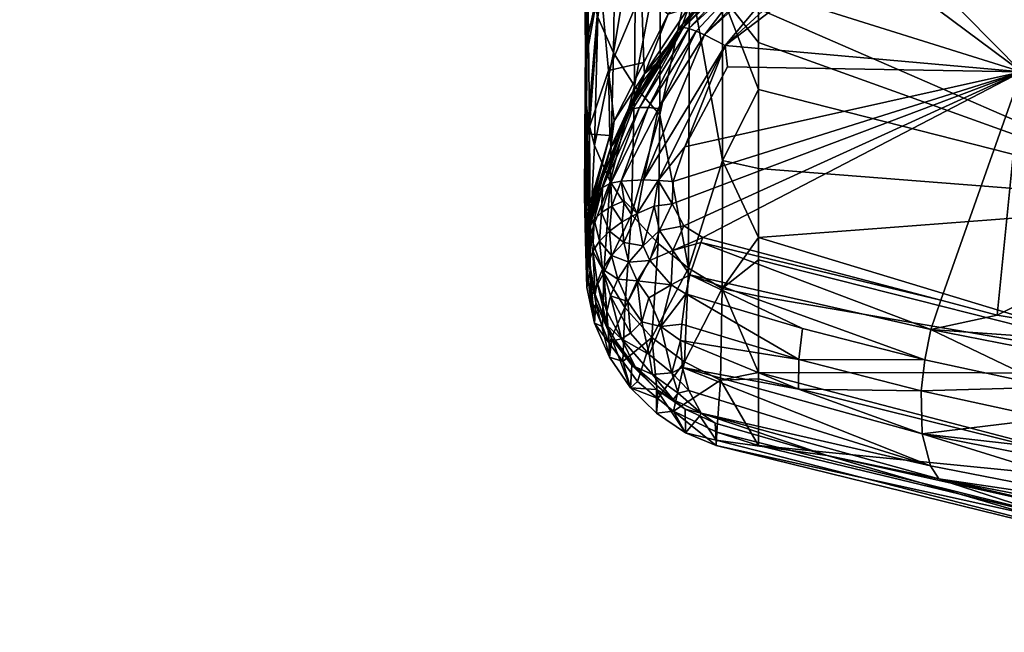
# Model space of a CAD drawing. Extents: x -0.027 to 0.14, y -0.125 to 0.029.
# Tile 50 of 256: x 0.1 to 0.107, y -0.038 to -0.034. Entities that reach past the tile are written whole.
import ezdxf

# ---------------------------------------------------------------- set-up
doc = ezdxf.new("R2010")
doc.units = 0
doc.layers.add('mesh', color=7, linetype='CONTINUOUS')

msp = doc.modelspace()

# ---------------------------------------------------------------- meshes
at = {"layer": 'mesh'}
mesh = msp.add_polyface(dxfattribs=at)
corners = [(0.0238396, -0.0553062, 0.1225863), (0.0233001, -0.1123351, 0.1225883), (0.0230976, -0.1137366, 0.1297741), (0.0235249, -0.0557434, 0.1365863), (0.021826, 0.0133567, 0.1370752), (0.0212458, -0.120412, 0.1370752), (0.0210619, -0.1207768, 0.1370752), (0.0218095, -0.119294, 0.1370752), (0.0231514, 0.0089105, 0.1370752), (0.021962, -0.1187179, 0.1370752), (0.022016, 0.0129483, 0.1370752), (0.1021016, -0.0298973, 0.2032853), (0.0968935, -0.0292849, 0.2032861), (0.0956873, -0.0292875, 0.2055602), (0.1020678, -0.0302737, 0.2122788), (0.0947466, -0.0292905, 0.2088757), (0.0943954, -0.0292917, 0.2103215), (0.0956566, -0.0292961, 0.219011), (0.0968392, -0.0292969, 0.2212723), (0.0953903, -0.0292959, 0.2185018), (0.0943858, -0.0292941, 0.2142537), (0.0947295, -0.0292947, 0.2157072), (0.0954374, -0.0292881, 0.2060314), (0.1002374, -0.0298104, 0.2101196), (0.0964246, -0.0293675, 0.2083867), (0.0960984, -0.0293675, 0.2099741), (0.0969097, -0.0293675, 0.2068404), (0.1002522, -0.0296464, 0.2054712), (0.0974973, -0.0293675, 0.2054712), (0.0959344, -0.0293675, 0.2115865), (0.0960836, -0.0293675, 0.2101196), (0.0959344, -0.0293675, 0.2132071), (0.1002375, -0.0298086, 0.214771), (0.0969097, -0.0293675, 0.2179531), (0.0964246, -0.0293675, 0.2164068), (0.0960984, -0.0293675, 0.2148193), (0.0236485, -0.0226625, 0.1220752), (0.0136435, -0.098987, 0.1220752), (0.0228002, -0.1123304, 0.1220752), (0.0232901, -0.112335, 0.1224749), (0.0240671, -0.0226664, 0.1223093), (0.0232547, -0.1123347, 0.1223667), (0.0229133, -0.1123315, 0.1220882), (0.023076, -0.112333, 0.122162), (0.023834, -0.0226642, 0.122113), (0.0241483, -0.0226672, 0.1225852), (0.0241353, -0.0226671, 0.1224629), (0.0239497, -0.0226653, 0.1221764), (0.0229056, -0.1150657, 0.1365883), (0.0241516, 0.0042949, 0.1365842), (0.0237678, 0.0042967, 0.1370615), (0.0225219, -0.1150639, 0.1370615), (0.0224058, -0.1150605, 0.1370752), (0.0238778, 0.0042941, 0.1370212), (0.0226319, -0.1150665, 0.1370211), (0.0239839, 0.0042923, 0.1369489), (0.022817, -0.1150688, 0.1368544), (0.0241116, 0.0042921, 0.1367714), (0.0173505, 0.0203851, 0.1370752), (0.0182349, 0.0193035, 0.1370752), (0.0202285, -0.1219657, 0.1370658), (0.0150404, 0.0226874, 0.1370669), (0.0152103, 0.0224283, 0.1370752), (0.0207696, 0.0156275, 0.1370752), (0.0208447, 0.0154662, 0.1370752), (0.0236517, 0.0043001, 0.1370752), (0.0943906, -0.0292929, 0.2122788)]
mesh.append_faces([[corners[k] for k in face] for face in [(0, 1, 2, 2), (3, 0, 2, 2), (4, 5, 6, 6), (7, 8, 9, 9), (7, 5, 8, 8), (4, 10, 5, 5), (11, 12, 13, 13), (14, 15, 16, 16), (14, 17, 18, 18), (14, 19, 17, 17), (14, 20, 21, 21), (14, 13, 22, 22), (23, 24, 25, 25), (23, 26, 24, 24), (27, 28, 26, 26), (29, 23, 30, 30), (31, 32, 29, 29), (33, 32, 34, 34), (32, 35, 34, 34), (36, 37, 38, 38), (39, 1, 0, 0), (39, 40, 41, 41), (42, 36, 38, 38), (43, 36, 42, 42), (43, 44, 36, 36), (45, 39, 0, 0), (46, 39, 45, 45), (40, 39, 46, 46), (43, 47, 44, 44), (43, 40, 47, 47), (41, 40, 43, 43), (3, 2, 48, 48), (49, 0, 3, 3), (49, 45, 0, 0), (50, 51, 52, 52), (53, 54, 51, 51), (55, 56, 54, 54), (57, 48, 56, 56), (49, 3, 48, 48), (58, 59, 60, 60), (61, 62, 60, 60), (60, 4, 6, 6), (63, 64, 60, 60), (8, 52, 9, 9), (8, 65, 52, 52), (14, 16, 66, 66), (14, 66, 20, 20)]])
mesh = msp.add_polyface(dxfattribs=at)
corners = [(0.1040867, -0.0315889, 0.070915), (0.1040361, -0.0326683, 0.0734325), (0.1039519, -0.0315084, 0.067287), (0.1043652, -0.0316791, 0.0743962), (0.1041614, -0.0321362, 0.0739131), (0.1044659, -0.0321505, 0.0773252), (0.1047586, -0.0317609, 0.0777289), (0.1040758, -0.033146, 0.0765227), (0.1041121, -0.0335572, 0.0796224), (0.1040103, -0.0340273, 0.0782453), (0.1042979, -0.0330179, 0.0799427), (0.1043991, -0.0336379, 0.0860044), (0.1047033, -0.0331533, 0.0861653), (0.1041694, -0.0341852, 0.085844), (0.1042327, -0.0326115, 0.076923), (0.1045583, -0.03255, 0.0802643), (0.1045309, -0.0333378, 0.0666962), (0.1043597, -0.0331253, 0.0666873), (0.1043503, -0.0342907, 0.0729463), (0.1043645, -0.0317268, 0.060439), (0.104016, -0.0344362, 0.0793182), (0.1040271, -0.0335477, 0.0729891), (0.1040258, -0.0309876, 0.0603828), (0.1039802, -0.0316504, 0.0644115), (0.1040348, -0.0323823, 0.0666484), (0.1042204, -0.0328917, 0.066676), (0.1040955, -0.0338128, 0.0729725), (0.1042048, -0.0340622, 0.0729581), (0.1041124, -0.0326425, 0.0666629), (0.1042237, -0.0314938, 0.0604224), (0.1041113, -0.031246, 0.0604035), (0.1045351, -0.0319403, 0.0604528), (0.104012, -0.0341125, 0.0793082), (0.1039988, -0.0331227, 0.0729808), (0.103985, -0.0320345, 0.0666469), (0.1040222, -0.0346246, 0.0856975), (0.1044146, -0.0341295, 0.0920854), (0.1045851, -0.0337926, 0.0920854), (0.1044203, -0.0342079, 0.0956038)]
mesh.append_faces([[corners[k] for k in face] for face in [(0, 1, 2, 2), (3, 4, 0, 0), (3, 5, 4, 4), (6, 5, 3, 3), (7, 8, 9, 9), (10, 8, 7, 7), (10, 11, 8, 8), (12, 11, 10, 10), (11, 13, 8, 8), (14, 7, 1, 1), (14, 10, 7, 7), (15, 10, 14, 14), (15, 12, 10, 10), (4, 1, 0, 0), (4, 14, 1, 1), (5, 14, 4, 4), (5, 15, 14, 14), (16, 17, 18, 18), (19, 17, 16, 16), (20, 21, 9, 9), (22, 23, 24, 24), (25, 26, 27, 27), (25, 28, 26, 26), (29, 28, 25, 25), (29, 30, 28, 28), (28, 21, 26, 26), (28, 24, 21, 21), (30, 24, 28, 28), (30, 22, 24, 24), (16, 31, 19, 19), (17, 27, 18, 18), (17, 25, 27, 27), (19, 25, 17, 17), (19, 29, 25, 25), (9, 8, 32, 32), (2, 33, 34, 34), (2, 1, 33, 33), (7, 9, 33, 33), (8, 35, 32, 32), (11, 36, 13, 13), (11, 37, 36, 36), (1, 7, 33, 33), (21, 33, 9, 9), (21, 34, 33, 33), (24, 34, 21, 21), (24, 23, 34, 34), (36, 37, 38, 38)]])
mesh = msp.add_polyface(dxfattribs=at)
corners = [(0.109194, -0.0317713, 0.0984369), (0.1094827, -0.0318962, 0.1047335), (0.1081869, -0.032036, 0.1046174), (0.1080048, -0.0319629, 0.097969), (0.1072323, -0.0323166, 0.1045224), (0.106927, -0.0322655, 0.0974278), (0.1077852, -0.0321541, 0.1045774), (0.1074256, -0.0318526, 0.0920858), (0.1072229, -0.03194, 0.0920857), (0.107742, -0.0317877, 0.0920858), (0.1083701, -0.0316588, 0.0920859), (0.1089282, -0.0315444, 0.0920859), (0.1083241, -0.033573, 0.0622253), (0.1052123, -0.0337562, 0.0667119), (0.1083241, -0.0351111, 0.0696705), (0.1083241, -0.0326738, 0.0585164), (0.1052123, -0.0327845, 0.0623327), (0.1052123, -0.0353468, 0.0757848), (0.1083241, -0.0362899, 0.0771478), (0.1119121, -0.0354098, 0.0696641), (0.1119121, -0.0338662, 0.0621873), (0.1083241, -0.0316305, 0.0548271), (0.1052122, -0.0315527, 0.0571852), (0.1077664, -0.0321346, 0.1046848), (0.1088021, -0.032167, 0.1053226), (0.1092762, -0.0322833, 0.1055315), (0.1088173, -0.0323773, 0.1054817), (0.1098403, -0.0320495, 0.10542), (0.1088046, -0.0320355, 0.1051286), (0.1098465, -0.0319179, 0.1052256), (0.1066891, -0.0324638, 0.1045766), (0.1077585, -0.0321568, 0.1047975), (0.1066896, -0.0325199, 0.1048009), (0.107754, -0.0321921, 0.1049087), (0.107753, -0.0322401, 0.105016), (0.1066869, -0.0324857, 0.1046895), (0.1066975, -0.0325663, 0.1049085), (0.1098665, -0.0318139, 0.1048931), (0.1098586, -0.0318352, 0.1050063), (0.1098518, -0.03187, 0.105118), (0.1070408, -0.0341949, 0.10614), (0.1071647, -0.0327161, 0.105302), (0.1073016, -0.032688, 0.1053169), (0.110264, -0.0341949, 0.1068139), (0.1077928, -0.0325873, 0.1053703), (0.1077706, -0.0324494, 0.1052932), (0.1067103, -0.032624, 0.1050101), (0.1068717, -0.0358861, 0.1067884), (0.1082352, -0.0361173, 0.1071941)]
mesh.append_faces([[corners[k] for k in face] for face in [(0, 1, 2, 2), (3, 4, 5, 5), (3, 6, 4, 4), (2, 6, 3, 3), (7, 5, 8, 8), (7, 3, 5, 5), (9, 3, 7, 7), (3, 0, 2, 2), (3, 10, 0, 0), (9, 10, 3, 3), (10, 11, 0, 0), (12, 13, 14, 14), (15, 16, 12, 12), (14, 17, 18, 18), (19, 14, 18, 18), (20, 12, 14, 14), (21, 22, 15, 15), (23, 6, 2, 2), (24, 25, 26, 26), (27, 25, 24, 24), (28, 29, 24, 24), (23, 4, 6, 6), (23, 30, 4, 4), (31, 30, 23, 23), (32, 33, 34, 34), (35, 30, 31, 31), (31, 33, 35, 35), (36, 32, 34, 34), (37, 23, 2, 2), (38, 31, 23, 23), (39, 33, 31, 31), (28, 33, 39, 39), (28, 34, 33, 33), (40, 41, 42, 42), (40, 26, 43, 43), (40, 44, 26, 26), (42, 44, 40, 40), (41, 45, 42, 42), (45, 44, 42, 42), (45, 26, 44, 44), (24, 26, 45, 45), (46, 36, 34, 34), (28, 24, 45, 45), (45, 34, 28, 28), (45, 46, 34, 34), (43, 47, 40, 40), (43, 48, 47, 47)]])
mesh = msp.add_polyface(dxfattribs=at)
corners = [(0.1043991, -0.0336379, 0.0860044), (0.1046919, -0.033665, 0.0920854), (0.1045851, -0.0337926, 0.0920854), (0.1047033, -0.0331533, 0.0861653), (0.104789, -0.0335489, 0.0920854), (0.1050327, -0.0332577, 0.0920855), (0.1050674, -0.0327334, 0.0863266), (0.1051706, -0.0330928, 0.0920855), (0.104735, -0.0321267, 0.0604633), (0.1047324, -0.033522, 0.0667027), (0.1049616, -0.0336705, 0.0667063), (0.1049625, -0.0348108, 0.0729327), (0.1047253, -0.0355603, 0.0792979), (0.1052123, -0.0337562, 0.0667119), (0.1052123, -0.0327845, 0.0623327), (0.1045277, -0.0344938, 0.0729379), (0.1045309, -0.0333378, 0.0666962), (0.1045142, -0.0353882, 0.0792983), (0.1047252, -0.0337489, 0.0959222), (0.1048881, -0.0336159, 0.1044364), (0.1046691, -0.0339109, 0.1044763), (0.1051247, -0.0334114, 0.1044248), (0.1050899, -0.0333468, 0.0962356), (0.1044203, -0.0342079, 0.0956038), (0.1048378, -0.033936, 0.1050327), (0.104413, -0.034945, 0.1053668), (0.104518, -0.0344483, 0.1051407), (0.1047784, -0.0339102, 0.1049278), (0.1052028, -0.0334567, 0.1048706), (0.1046645, -0.0338875, 0.1045825), (0.1051211, -0.0333969, 0.1045311), (0.1051392, -0.0334065, 0.1046465), (0.104691, -0.0338859, 0.1047), (0.1045008, -0.0341374, 0.104507), (0.1043073, -0.0344671, 0.1046813), (0.1047292, -0.0338934, 0.1048161), (0.1043856, -0.0344422, 0.1049205), (0.1051665, -0.0334265, 0.1047606), (0.1044456, -0.0344412, 0.1050344), (0.1047016, -0.0347159, 0.1054476), (0.1049809, -0.0340115, 0.1052132), (0.1049978, -0.0341582, 0.1053096), (0.1045163, -0.0349502, 0.1054459), (0.1046205, -0.0349576, 0.1055191), (0.1046134, -0.0351114, 0.1055835), (0.1044867, -0.0351289, 0.1055158), (0.1046939, -0.0352653, 0.1056884), (0.1045245, -0.0352972, 0.105603)]
mesh.append_faces([[corners[k] for k in face] for face in [(0, 1, 2, 2), (3, 1, 0, 0), (3, 4, 1, 1), (5, 4, 3, 3), (6, 5, 3, 3), (7, 5, 6, 6), (8, 9, 10, 10), (9, 11, 10, 10), (9, 12, 11, 11), (13, 14, 10, 10), (15, 9, 16, 16), (15, 12, 9, 9), (17, 12, 15, 15), (18, 19, 20, 20), (18, 21, 19, 19), (22, 21, 18, 18), (23, 18, 20, 20), (23, 2, 18, 18), (22, 4, 5, 5), (18, 4, 22, 22), (18, 1, 4, 4), (2, 1, 18, 18), (24, 25, 26, 26), (24, 27, 28, 28), (26, 27, 24, 24), (19, 29, 20, 20), (19, 30, 29, 29), (21, 30, 19, 19), (31, 29, 30, 30), (32, 29, 31, 31), (29, 33, 20, 20), (32, 34, 29, 29), (32, 35, 36, 36), (32, 37, 35, 35), (31, 37, 32, 32), (28, 35, 37, 37), (27, 35, 28, 28), (27, 38, 35, 35), (26, 38, 27, 27), (39, 40, 41, 41), (39, 42, 40, 40), (43, 42, 39, 39), (42, 25, 40, 40), (40, 25, 24, 24), (42, 43, 44, 44), (45, 42, 44, 44), (46, 47, 44, 44)]])
mesh = msp.add_polyface(dxfattribs=at)
corners = [(0.1049625, -0.0348108, 0.0729327), (0.1052123, -0.0348662, 0.0729448), (0.1052123, -0.0343163, 0.0696951), (0.1052123, -0.033989, 0.0677608), (0.1052123, -0.0337562, 0.0667119), (0.1049616, -0.0336705, 0.0667063), (0.1052123, -0.0353468, 0.0757848), (0.1055011, -0.033003, 0.0965436), (0.1054997, -0.0330872, 0.1044062), (0.1052502, -0.0333029, 0.1044185), (0.1050899, -0.0333468, 0.0962356), (0.1050327, -0.0332577, 0.0920855), (0.1051706, -0.0330928, 0.0920855), (0.1054126, -0.0329117, 0.0920855), (0.1051247, -0.0334114, 0.1044248), (0.1056439, -0.0327384, 0.0920855), (0.1083241, -0.0351111, 0.0696705), (0.1083241, -0.033573, 0.0622253), (0.1052123, -0.0327845, 0.0623327), (0.1048378, -0.033936, 0.1050327), (0.1052028, -0.0334567, 0.1048706), (0.1056806, -0.0330884, 0.1048558), (0.1057119, -0.0331377, 0.1049585), (0.1051211, -0.0333969, 0.1045311), (0.1056297, -0.0330054, 0.1045201), (0.1056393, -0.0330218, 0.1046342), (0.1051392, -0.0334065, 0.1046465), (0.1056563, -0.0330495, 0.1047469), (0.1051665, -0.0334265, 0.1047606), (0.1046205, -0.0349576, 0.1055191), (0.1047016, -0.0347159, 0.1054476), (0.1070408, -0.0341949, 0.10614), (0.1060627, -0.0332014, 0.105219), (0.1071647, -0.0327161, 0.105302), (0.1056347, -0.0330138, 0.1044124), (0.1061918, -0.0327108, 0.1044379), (0.1057922, -0.0332628, 0.1051375), (0.1049809, -0.0340115, 0.1052132), (0.1054126, -0.033681, 0.1052342), (0.1046134, -0.0351114, 0.1055835), (0.1064809, -0.0357833, 0.1065969), (0.1048261, -0.0353477, 0.1057858), (0.1046939, -0.0352653, 0.1056884), (0.1049978, -0.0341582, 0.1053096)]
mesh.append_faces([[corners[k] for k in face] for face in [(0, 1, 2, 2), (3, 4, 5, 5), (5, 2, 3, 3), (5, 0, 2, 2), (0, 6, 1, 1), (7, 8, 9, 9), (10, 11, 12, 12), (7, 12, 13, 13), (7, 10, 12, 12), (9, 10, 7, 7), (9, 14, 10, 10), (13, 15, 7, 7), (16, 3, 2, 2), (16, 4, 3, 3), (17, 18, 4, 4), (16, 1, 6, 6), (2, 1, 16, 16), (19, 20, 21, 21), (22, 19, 21, 21), (8, 23, 9, 9), (8, 24, 23, 23), (14, 9, 23, 23), (25, 23, 24, 24), (26, 23, 25, 25), (26, 27, 28, 28), (25, 27, 26, 26), (21, 28, 27, 27), (20, 28, 21, 21), (29, 30, 31, 31), (31, 32, 33, 33), (7, 34, 8, 8), (35, 34, 7, 7), (32, 36, 33, 33), (37, 19, 22, 22), (35, 24, 34, 34), (34, 24, 8, 8), (36, 37, 22, 22), (36, 38, 37, 37), (29, 31, 39, 39), (31, 40, 41, 41), (31, 42, 39, 39), (31, 41, 42, 42), (31, 36, 32, 32), (31, 38, 36, 36), (37, 38, 31, 31), (31, 43, 37, 37), (30, 43, 31, 31)]])
mesh = msp.add_polyface(dxfattribs=at)
corners = [(0.1045277, -0.0344938, 0.0729379), (0.1043503, -0.0342907, 0.0729463), (0.104331, -0.035187, 0.0793008), (0.1045309, -0.0333378, 0.0666962), (0.104016, -0.0344362, 0.0793182), (0.1040103, -0.0340273, 0.0782453), (0.1040071, -0.0342982, 0.0793221), (0.1040382, -0.0345724, 0.0793145), (0.1040271, -0.0335477, 0.0729891), (0.1040042, -0.0350564, 0.0856947), (0.1040055, -0.0349186, 0.0856897), (0.1040168, -0.0351941, 0.0856994), (0.1042048, -0.0340622, 0.0729581), (0.1040736, -0.0347056, 0.0793111), (0.1041814, -0.034958, 0.0793051), (0.1040955, -0.0338128, 0.0729725), (0.1046691, -0.0339109, 0.1044763), (0.1045008, -0.0341374, 0.104507), (0.1044203, -0.0342079, 0.0956038), (0.1044031, -0.034269, 0.1045248), (0.1041852, -0.0347193, 0.0952807), (0.1043079, -0.034496, 0.1045697), (0.1042467, -0.0346419, 0.1045985), (0.104053, -0.0352074, 0.0996211), (0.1042091, -0.0345357, 0.0920855), (0.104092, -0.0350264, 0.104803), (0.1043073, -0.0344671, 0.1046813), (0.1046645, -0.0338875, 0.1045825), (0.104691, -0.0338859, 0.1047), (0.1043393, -0.034451, 0.1048018), (0.1043856, -0.0344422, 0.1049205), (0.1047292, -0.0338934, 0.1048161), (0.1044456, -0.0344412, 0.1050344), (0.1040222, -0.0346246, 0.0856975), (0.1041792, -0.0346374, 0.0920855), (0.1040323, -0.0351367, 0.0920855), (0.1041694, -0.0341852, 0.085844), (0.1044146, -0.0341295, 0.0920854), (0.1041121, -0.0335572, 0.0796224), (0.104012, -0.0341125, 0.0793082), (0.1040403, -0.035164, 0.0949927), (0.1042578, -0.0349538, 0.1051938), (0.1041851, -0.0349697, 0.1050741), (0.104518, -0.0344483, 0.1051407), (0.104413, -0.034945, 0.1053668), (0.1041281, -0.0349992, 0.104925)]
mesh.append_faces([[corners[k] for k in face] for face in [(0, 1, 2, 2), (3, 1, 0, 0), (4, 5, 6, 6), (7, 8, 4, 4), (9, 6, 10, 10), (9, 4, 6, 6), (11, 7, 4, 4), (12, 13, 14, 14), (12, 15, 13, 13), (15, 7, 13, 13), (15, 8, 7, 7), (1, 12, 14, 14), (16, 17, 18, 18), (19, 18, 17, 17), (19, 20, 18, 18), (21, 20, 19, 19), (22, 20, 21, 21), (22, 23, 20, 20), (20, 24, 18, 18), (25, 22, 26, 26), (26, 19, 17, 17), (26, 21, 19, 19), (22, 21, 26, 26), (27, 26, 17, 17), (28, 29, 26, 26), (30, 29, 28, 28), (30, 31, 32, 32), (33, 34, 35, 35), (33, 36, 34, 34), (36, 24, 34, 34), (37, 24, 36, 36), (38, 36, 33, 33), (35, 10, 33, 33), (6, 5, 39, 39), (10, 39, 33, 33), (10, 6, 39, 39), (40, 34, 20, 20), (18, 24, 37, 37), (20, 34, 24, 24), (32, 41, 42, 42), (43, 44, 41, 41), (45, 26, 29, 29), (25, 26, 45, 45), (30, 45, 29, 29), (42, 45, 30, 30), (30, 32, 42, 42), (43, 41, 32, 32)]])
mesh = msp.add_polyface(dxfattribs=at)
corners = [(0.1049489, -0.0363391, 0.0857065), (0.1052123, -0.0363298, 0.0846023), (0.1052123, -0.0362865, 0.0839045), (0.1049592, -0.0357025, 0.0792998), (0.1052123, -0.0357548, 0.0793103), (0.1052123, -0.0355017, 0.0771234), (0.1052123, -0.0353468, 0.0757848), (0.1049625, -0.0348108, 0.0729327), (0.1052123, -0.0367943, 0.0920855), (0.108324, -0.0375454, 0.0921588), (0.1083241, -0.0371014, 0.0846475), (0.1049177, -0.0367564, 0.0985017), (0.108324, -0.037631, 0.0996698), (0.1049193, -0.036794, 0.0964393), (0.1056911, -0.0368641, 0.1053949), (0.1049126, -0.0366383, 0.1049784), (0.1083241, -0.0362899, 0.0771478), (0.1064657, -0.0370258, 0.1059515), (0.1065511, -0.0370549, 0.1057325), (0.1078255, -0.0373375, 0.1062328), (0.1064809, -0.0357833, 0.1065969), (0.1064109, -0.0359866, 0.1066458), (0.1048121, -0.0353814, 0.1057919), (0.1063443, -0.0364137, 0.1065693), (0.107248, -0.0363872, 0.1069676), (0.1072272, -0.0366052, 0.1069058), (0.1063685, -0.036197, 0.1066307), (0.1054919, -0.0361952, 0.106176), (0.1055191, -0.0359799, 0.1062367), (0.1054902, -0.036401, 0.1060703), (0.1049229, -0.0366999, 0.0920855), (0.1047362, -0.0356057, 0.1058031), (0.1063507, -0.036713, 0.1063912), (0.1046848, -0.0362512, 0.1055574), (0.1048261, -0.0353477, 0.1057858), (0.1068717, -0.0358861, 0.1067884), (0.1064074, -0.0369348, 0.1061377), (0.1048145, -0.036568, 0.1051785), (0.1047278, -0.036412, 0.1054031), (0.1047083, -0.0357383, 0.1057815), (0.1046703, -0.0360627, 0.1056784), (0.104679, -0.0359503, 0.1057215), (0.1072257, -0.0368113, 0.1067954), (0.1070408, -0.0341949, 0.10614)]
mesh.append_faces([[corners[k] for k in face] for face in [(0, 1, 2, 2), (3, 4, 5, 5), (6, 3, 5, 5), (7, 3, 6, 6), (0, 8, 1, 1), (3, 2, 4, 4), (3, 0, 2, 2), (9, 10, 8, 8), (11, 12, 13, 13), (11, 14, 12, 12), (15, 14, 11, 11), (6, 5, 16, 16), (10, 1, 8, 8), (10, 2, 1, 1), (16, 4, 2, 2), (5, 4, 16, 16), (17, 18, 14, 14), (19, 18, 17, 17), (20, 21, 22, 22), (23, 24, 25, 25), (23, 26, 24, 24), (27, 26, 23, 23), (27, 28, 26, 26), (26, 21, 24, 24), (23, 29, 27, 27), (0, 30, 8, 8), (30, 9, 8, 8), (13, 9, 30, 30), (31, 26, 28, 28), (21, 31, 22, 22), (29, 32, 33, 33), (20, 22, 34, 34), (35, 21, 20, 20), (26, 31, 21, 21), (36, 37, 38, 38), (17, 37, 36, 36), (14, 37, 17, 17), (14, 15, 37, 37), (27, 39, 28, 28), (40, 41, 27, 27), (27, 29, 40, 40), (23, 32, 29, 29), (25, 32, 23, 23), (25, 42, 32, 32), (36, 33, 32, 32), (38, 33, 36, 36), (43, 35, 20, 20)]])
mesh = msp.add_polyface(dxfattribs=at)
corners = [(0.1045277, -0.0344938, 0.0729379), (0.104331, -0.035187, 0.0793008), (0.1045142, -0.0353882, 0.0792983), (0.1040168, -0.0351941, 0.0856994), (0.104016, -0.0344362, 0.0793182), (0.1040042, -0.0350564, 0.0856947), (0.1040434, -0.0353301, 0.0857036), (0.1040382, -0.0345724, 0.0793145), (0.1041373, -0.0355921, 0.0857104), (0.1041814, -0.034958, 0.0793051), (0.1040736, -0.0347056, 0.0793111), (0.1043503, -0.0342907, 0.0729463), (0.104053, -0.0352074, 0.0996211), (0.1040499, -0.0351969, 0.0984986), (0.1041852, -0.0347193, 0.0952807), (0.1040403, -0.035164, 0.0949927), (0.1040134, -0.0354501, 0.0985003), (0.1041774, -0.0353023, 0.1052436), (0.1042658, -0.0352376, 0.1053502), (0.1042769, -0.0353808, 0.1054012), (0.1041924, -0.0351296, 0.1051998), (0.1041222, -0.0351728, 0.1050828), (0.1041085, -0.0353712, 0.1051253), (0.1040706, -0.0352206, 0.1049597), (0.1044102, -0.035404, 0.1055428), (0.1044867, -0.0351289, 0.1055158), (0.1045245, -0.0352972, 0.105603), (0.1043703, -0.0351793, 0.1054417), (0.1042793, -0.0350922, 0.1053069), (0.1040103, -0.0353652, 0.0920846), (0.1040055, -0.0349186, 0.0856897), (0.1040323, -0.0351367, 0.0920855), (0.1040721, -0.0350583, 0.1046809), (0.1042467, -0.0346419, 0.1045985), (0.1041792, -0.0346374, 0.0920855), (0.1040359, -0.0353242, 0.1047109), (0.104092, -0.0350264, 0.104803), (0.1040383, -0.0352714, 0.1048343), (0.1041851, -0.0349697, 0.1050741), (0.1041281, -0.0349992, 0.104925), (0.1046134, -0.0351114, 0.1055835), (0.1042578, -0.0349538, 0.1051938), (0.104413, -0.034945, 0.1053668), (0.1045163, -0.0349502, 0.1054459), (0.104036, -0.0355118, 0.1048713)]
mesh.append_faces([[corners[k] for k in face] for face in [(0, 1, 2, 2), (3, 4, 5, 5), (6, 7, 3, 3), (6, 8, 9, 9), (10, 6, 9, 9), (10, 7, 6, 6), (1, 9, 8, 8), (11, 9, 1, 1), (12, 13, 14, 14), (15, 14, 13, 13), (13, 16, 15, 15), (12, 16, 13, 13), (17, 18, 19, 19), (17, 20, 18, 18), (21, 20, 17, 17), (22, 21, 17, 17), (23, 21, 22, 22), (24, 25, 26, 26), (27, 25, 24, 24), (18, 27, 19, 19), (18, 28, 27, 27), (20, 28, 18, 18), (29, 30, 31, 31), (29, 5, 30, 30), (29, 3, 5, 5), (29, 6, 3, 3), (32, 12, 33, 33), (31, 34, 15, 15), (15, 29, 31, 31), (12, 32, 16, 16), (32, 35, 16, 16), (32, 33, 36, 36), (37, 35, 32, 32), (21, 38, 20, 20), (36, 37, 32, 32), (39, 37, 36, 36), (39, 23, 37, 37), (39, 38, 21, 21), (40, 26, 25, 25), (41, 27, 28, 28), (41, 42, 27, 27), (23, 39, 21, 21), (27, 43, 25, 25), (42, 43, 27, 27), (20, 41, 28, 28), (38, 41, 20, 20), (44, 37, 23, 23)]])
mesh = msp.add_polyface(dxfattribs=at)
corners = [(0.1047253, -0.0355603, 0.0792979), (0.1049592, -0.0357025, 0.0792998), (0.1049625, -0.0348108, 0.0729327), (0.1046973, -0.0362126, 0.0857128), (0.104472, -0.0360416, 0.0857153), (0.1045133, -0.0364664, 0.0920805), (0.1049489, -0.0363391, 0.0857065), (0.1045142, -0.0353882, 0.0792983), (0.1047062, -0.0367045, 0.0985036), (0.1049177, -0.0367564, 0.0985017), (0.1049193, -0.036794, 0.0964393), (0.1048042, -0.0365879, 0.1049606), (0.1049126, -0.0366383, 0.1049784), (0.1046939, -0.0352653, 0.1056884), (0.1046177, -0.0354375, 0.1057029), (0.1045245, -0.0352972, 0.105603), (0.1044582, -0.0355064, 0.1056007), (0.1046214, -0.0365558, 0.0920811), (0.1049229, -0.0366999, 0.0920855), (0.1045027, -0.0364039, 0.1049053), (0.1047029, -0.0365408, 0.1049438), (0.104503, -0.0365689, 0.0985043), (0.1054902, -0.036401, 0.1060703), (0.1046848, -0.0362512, 0.1055574), (0.1046703, -0.0360627, 0.1056784), (0.1055191, -0.0359799, 0.1062367), (0.1047083, -0.0357383, 0.1057815), (0.1047362, -0.0356057, 0.1058031), (0.1054919, -0.0361952, 0.106176), (0.104679, -0.0359503, 0.1057215), (0.1045345, -0.0359655, 0.1056099), (0.1046113, -0.0362872, 0.1054528), (0.1047278, -0.036412, 0.1054031), (0.1046547, -0.0364297, 0.105294), (0.1048145, -0.036568, 0.1051785), (0.104475, -0.0362993, 0.1052366), (0.1044525, -0.0361616, 0.1053869), (0.1046186, -0.0364736, 0.1051025), (0.1048121, -0.0353814, 0.1057919), (0.1048261, -0.0353477, 0.1057858), (0.1046062, -0.035677, 0.1057245)]
mesh.append_faces([[corners[k] for k in face] for face in [(0, 1, 2, 2), (0, 3, 1, 1), (4, 3, 0, 0), (4, 5, 3, 3), (3, 6, 1, 1), (7, 4, 0, 0), (8, 9, 10, 10), (11, 9, 8, 8), (12, 9, 11, 11), (13, 14, 15, 15), (16, 15, 14, 14), (17, 3, 5, 5), (17, 18, 6, 6), (3, 17, 6, 6), (8, 19, 20, 20), (21, 19, 8, 8), (11, 8, 20, 20), (17, 10, 18, 18), (17, 8, 10, 10), (17, 21, 8, 8), (17, 5, 21, 21), (22, 23, 24, 24), (25, 26, 27, 27), (28, 29, 26, 26), (30, 29, 24, 24), (31, 23, 32, 32), (33, 32, 34, 34), (35, 36, 31, 31), (31, 24, 23, 23), (31, 30, 24, 24), (36, 30, 31, 31), (37, 33, 34, 34), (11, 34, 12, 12), (20, 34, 11, 11), (20, 37, 34, 34), (20, 19, 37, 37), (33, 31, 32, 32), (33, 35, 31, 31), (37, 35, 33, 33), (14, 38, 27, 27), (39, 14, 13, 13), (39, 38, 14, 14), (40, 27, 26, 26), (40, 14, 27, 27), (16, 14, 40, 40), (30, 26, 29, 29), (30, 40, 26, 26)]])
mesh = msp.add_polyface(dxfattribs=at)
corners = [(0.1045142, -0.0353882, 0.0792983), (0.104331, -0.035187, 0.0793008), (0.1042825, -0.0358326, 0.0857144), (0.1040434, -0.0353301, 0.0857036), (0.1040457, -0.0357633, 0.0920822), (0.1041373, -0.0355921, 0.0857104), (0.104472, -0.0360416, 0.0857153), (0.1042345, -0.0356372, 0.1053532), (0.1043116, -0.035519, 0.1054587), (0.1043694, -0.035649, 0.1055215), (0.1041918, -0.0354726, 0.1052951), (0.1042769, -0.0353808, 0.1054012), (0.1041774, -0.0353023, 0.1052436), (0.1041085, -0.0353712, 0.1051253), (0.1044102, -0.035404, 0.1055428), (0.1045245, -0.0352972, 0.105603), (0.1044582, -0.0355064, 0.1056007), (0.1043703, -0.0351793, 0.1054417), (0.1043047, -0.0357926, 0.1054165), (0.1040613, -0.0354419, 0.1049997), (0.1040706, -0.0352206, 0.1049597), (0.1040238, -0.0356066, 0.0920832), (0.1040103, -0.0353652, 0.0920846), (0.1040403, -0.035164, 0.0949927), (0.1040134, -0.0354501, 0.0985003), (0.1040199, -0.0356942, 0.098502), (0.1040242, -0.0354738, 0.1047285), (0.1040426, -0.0355771, 0.1047437), (0.1040359, -0.0353242, 0.1047109), (0.1040738, -0.0359416, 0.0985034), (0.1040819, -0.0357985, 0.1047763), (0.104183, -0.0357534, 0.1052304), (0.1041293, -0.035566, 0.1051749), (0.1040915, -0.0356571, 0.1050457), (0.1041613, -0.0359592, 0.1049583), (0.1040782, -0.0357426, 0.104913), (0.104036, -0.0355118, 0.1048713), (0.1041588, -0.0358621, 0.1050966), (0.1040383, -0.0352714, 0.1048343), (0.1046062, -0.035677, 0.1057245), (0.1044496, -0.0357673, 0.1055882), (0.1044017, -0.0359344, 0.1054839)]
mesh.append_faces([[corners[k] for k in face] for face in [(0, 1, 2, 2), (3, 4, 5, 5), (2, 6, 0, 0), (1, 5, 2, 2), (7, 8, 9, 9), (7, 10, 8, 8), (10, 11, 8, 8), (10, 12, 11, 11), (13, 12, 10, 10), (14, 15, 16, 16), (8, 16, 9, 9), (8, 14, 16, 16), (11, 14, 8, 8), (11, 17, 14, 14), (18, 7, 9, 9), (19, 20, 13, 13), (21, 3, 22, 22), (3, 21, 4, 4), (23, 24, 22, 22), (25, 26, 27, 27), (25, 28, 26, 26), (24, 28, 25, 25), (29, 27, 30, 30), (29, 25, 27, 27), (29, 21, 25, 25), (25, 22, 24, 24), (25, 21, 22, 22), (7, 31, 32, 32), (32, 10, 7, 7), (32, 13, 10, 10), (33, 34, 35, 35), (19, 35, 36, 36), (19, 33, 35, 35), (32, 33, 19, 19), (32, 37, 33, 33), (27, 28, 38, 38), (27, 26, 28, 28), (35, 30, 36, 36), (32, 31, 37, 37), (9, 39, 40, 40), (9, 16, 39, 39), (41, 9, 40, 40), (31, 7, 18, 18), (19, 13, 32, 32), (36, 20, 19, 19), (36, 27, 38, 38), (30, 27, 36, 36)]])
mesh = msp.add_polyface(dxfattribs=at)
corners = [(0.1042685, -0.0362095, 0.09208), (0.1043717, -0.0363493, 0.0920796), (0.104472, -0.0360416, 0.0857153), (0.1045133, -0.0364664, 0.0920805), (0.1041373, -0.0355921, 0.0857104), (0.1040457, -0.0357633, 0.0920822), (0.1041277, -0.0359663, 0.092081), (0.1042825, -0.0358326, 0.0857144), (0.1043222, -0.0363914, 0.0985045), (0.104503, -0.0365689, 0.0985043), (0.104176, -0.0361786, 0.0985042), (0.1040738, -0.0359416, 0.0985034), (0.1041747, -0.0360823, 0.0920803), (0.1040819, -0.0357985, 0.1047763), (0.1041922, -0.0360511, 0.1048241), (0.1043311, -0.0362342, 0.1048645), (0.1045027, -0.0364039, 0.1049053), (0.1040238, -0.0356066, 0.0920832), (0.1044525, -0.0361616, 0.1053869), (0.1044017, -0.0359344, 0.1054839), (0.1045345, -0.0359655, 0.1056099), (0.1043223, -0.0360117, 0.1053221), (0.1042611, -0.0360525, 0.1051511), (0.104475, -0.0362993, 0.1052366), (0.1043543, -0.0362467, 0.10503), (0.1042169, -0.0360606, 0.1049818), (0.1046186, -0.0364736, 0.1051025), (0.1040915, -0.0356571, 0.1050457), (0.1041588, -0.0358621, 0.1050966), (0.1041613, -0.0359592, 0.1049583), (0.104183, -0.0357534, 0.1052304), (0.1043047, -0.0357926, 0.1054165), (0.1040782, -0.0357426, 0.104913), (0.1044496, -0.0357673, 0.1055882), (0.1046062, -0.035677, 0.1057245), (0.1043694, -0.035649, 0.1055215)]
mesh.append_faces([[corners[k] for k in face] for face in [(0, 1, 2, 2), (1, 3, 2, 2), (4, 5, 6, 6), (7, 0, 2, 2), (3, 8, 9, 9), (3, 1, 8, 8), (8, 0, 10, 10), (1, 0, 8, 8), (11, 6, 5, 5), (4, 6, 12, 12), (12, 0, 7, 7), (7, 4, 12, 12), (11, 13, 10, 10), (14, 15, 8, 8), (13, 14, 10, 10), (8, 15, 16, 16), (9, 8, 16, 16), (8, 10, 14, 14), (11, 12, 6, 6), (10, 12, 11, 11), (0, 12, 10, 10), (5, 17, 11, 11), (18, 19, 20, 20), (21, 19, 18, 18), (22, 18, 23, 23), (22, 21, 18, 18), (22, 24, 25, 25), (23, 24, 22, 22), (26, 24, 23, 23), (16, 24, 26, 26), (27, 28, 29, 29), (30, 21, 22, 22), (31, 21, 30, 30), (31, 19, 21, 21), (32, 14, 13, 13), (29, 14, 32, 32), (29, 25, 14, 14), (29, 22, 25, 25), (28, 22, 29, 29), (28, 30, 22, 22), (25, 15, 14, 14), (24, 15, 25, 25), (24, 16, 15, 15), (33, 34, 20, 20), (19, 33, 20, 20), (31, 35, 19, 19)]])
mesh = msp.add_polyface(dxfattribs=at)
corners = [(0.108324, -0.037631, 0.0996698), (0.1065511, -0.0370549, 0.1057325), (0.1078255, -0.0373375, 0.1062328), (0.1056911, -0.0368641, 0.1053949), (0.1049193, -0.036794, 0.0964393), (0.108324, -0.0375454, 0.0921588), (0.1083241, -0.0362899, 0.0771478), (0.1052123, -0.0362865, 0.0839045), (0.1083241, -0.0371014, 0.0846475), (0.1119121, -0.0378415, 0.0921769), (0.1119121, -0.0373996, 0.0846667), (0.1119121, -0.0365895, 0.0771596), (0.1064657, -0.0370258, 0.1059515), (0.1082202, -0.0373655, 0.106537), (0.1100322, -0.0375029, 0.1070966), (0.110053, -0.0375825, 0.1068948), (0.109065, -0.0368974, 0.1074024), (0.1100187, -0.0367723, 0.1076221), (0.1100099, -0.0369931, 0.1075597), (0.1090781, -0.0366772, 0.1074646), (0.1081358, -0.0367673, 0.107184), (0.110034, -0.0365553, 0.1076336), (0.1081826, -0.0363337, 0.107259), (0.1090012, -0.0362472, 0.107422), (0.110061, -0.036331, 0.1075603), (0.1082352, -0.0361173, 0.1071941), (0.1064109, -0.0359866, 0.1066458), (0.1072272, -0.0366052, 0.1069058), (0.1081528, -0.0365481, 0.107246), (0.107248, -0.0363872, 0.1069676), (0.1072257, -0.0368113, 0.1067954), (0.109064, -0.0371037, 0.1072889), (0.1083265, -0.0374002, 0.1063375), (0.1100721, -0.0376185, 0.1067021), (0.10814, -0.0370661, 0.1069989), (0.1100092, -0.0371995, 0.1074452), (0.1063507, -0.036713, 0.1063912), (0.110017, -0.0373737, 0.1072859), (0.1064074, -0.0369348, 0.1061377), (0.1081795, -0.0372815, 0.1067329), (0.1068717, -0.0358861, 0.1067884)]
mesh.append_faces([[corners[k] for k in face] for face in [(0, 1, 2, 2), (3, 1, 0, 0), (4, 0, 5, 5), (6, 7, 8, 8), (9, 5, 0, 0), (10, 8, 5, 5), (11, 6, 8, 8), (2, 12, 13, 13), (14, 15, 13, 13), (16, 17, 18, 18), (16, 19, 17, 17), (20, 19, 16, 16), (21, 19, 22, 22), (21, 17, 19, 19), (21, 23, 24, 24), (22, 23, 21, 21), (22, 25, 23, 23), (26, 25, 22, 22), (27, 28, 20, 20), (27, 29, 28, 28), (28, 19, 20, 20), (28, 22, 19, 19), (29, 22, 28, 28), (29, 26, 22, 22), (20, 30, 27, 27), (18, 31, 16, 16), (0, 32, 33, 33), (0, 2, 32, 32), (13, 32, 2, 2), (34, 31, 35, 35), (36, 30, 34, 34), (37, 34, 35, 35), (12, 38, 39, 39), (13, 39, 14, 14), (13, 12, 39, 39), (13, 15, 32, 32), (37, 14, 39, 39), (26, 40, 25, 25), (15, 33, 32, 32), (20, 34, 30, 30), (16, 34, 20, 20), (16, 31, 34, 34), (18, 35, 31, 31), (39, 34, 37, 37), (39, 36, 34, 34), (38, 36, 39, 39)]])

doc.saveas('drawing.dxf')
